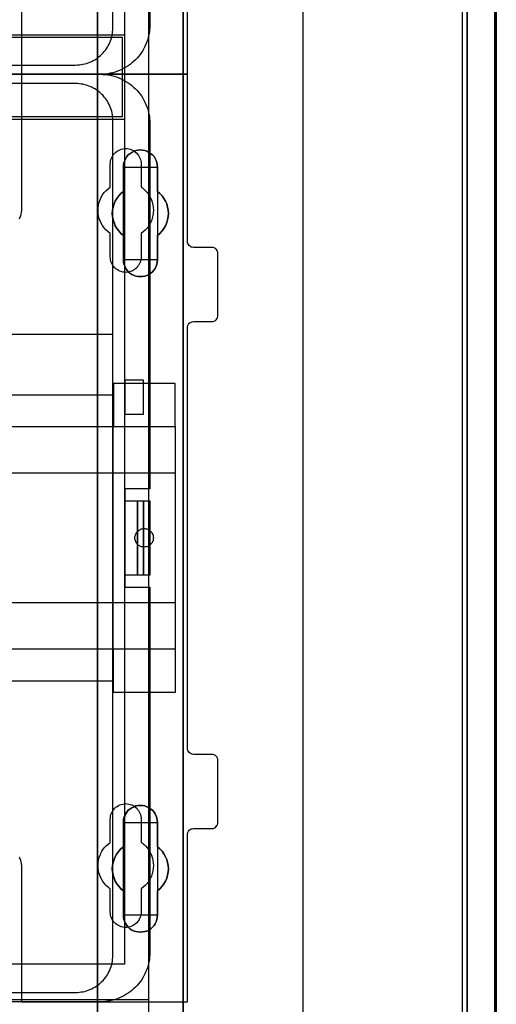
# Model space of a CAD drawing. Extents: x -543332 to -323966, y -9028 to 137422.
# Tile 156 of 250: x -442040 to -441269, y 25089 to 26681. Entities that reach past the tile are written whole.
import ezdxf

# ---------------------------------------------------------------- set-up
doc = ezdxf.new("R2010")
doc.units = 0
doc.header["$MEASUREMENT"] = 0
doc.layers.get('0').update_dxf_attribs({"color": 8})
for name, color, linetype in [('30', 7, 'Continuous'), ('5', 7, 'Continuous'), ('50', 7, 'Continuous')]:
    doc.layers.add(name, color=color, linetype=linetype)

# ---------------------------------------------------------------- blocks, each defined once
blk = doc.blocks.new('*U1106')
at = {"layer": '5', "color": 7}
for points in [[(896, -801.193125), (896, -20.806875)], [(891.310316, -20.805704), (891.310316, -801.191648)], [(891.310316, -801.191648), (891.310316, -20.805704)], [(831.556707, -401.905292), (831.556707, -78.807593), (831.556707, -73.721462), (832.1754, -73.721462), (844.755492, -73.721462), (845.374185, -73.721462), (845.374185, -78.807593), (845.374185, -148.780413), (845.374185, -173.234937), (845.374185, -298.744188), (845.374185, -323.250088), (845.374185, -401.905292)], [(845.375805, -401.907002), (845.375805, -323.251388), (845.375805, -298.745361), (845.375805, -173.235456), (845.375805, -148.780804), (845.375805, -78.807619), (845.375805, -73.721462), (844.757006, -73.721462), (832.174751, -73.721462), (831.555951, -73.721462), (831.555951, -78.807619), (831.555951, -401.907002)]]:
    blk.add_lwpolyline(points, dxfattribs=at)
at = {"layer": '5', "color": 59}
for points in [[(891.307665, -20.806406), (891.307665, -801.190946), (891.307665, -20.806406)], [(895.997349, -20.806406), (895.997349, -780.795001), (895.997349, -20.806406)]]:
    blk.add_lwpolyline(points, close=True, dxfattribs=at)
at = {"layer": '5', "color": 7}
for points in [[(831.555951, -401.907625), (831.555951, -78.808532), (831.555951, -401.907625)], [(845.373154, -173.235771), (845.373154, -298.746832), (845.373154, -173.235771)], [(839.857989, -267.870029), (839.497071, -268.024179), (839.187713, -268.178328), (838.826796, -268.229711), (838.465878, -268.229711), (838.104961, -268.229711), (837.744043, -268.178328), (837.434685, -268.024179), (837.073768, -267.870029), (836.76441, -267.664497), (836.506612, -267.458964), (836.300373, -267.150666), (836.094134, -266.89375), (835.939455, -266.534068), (835.784776, -266.225769), (835.733217, -265.866087), (835.733217, -265.506405), (835.733217, -261.549904), (835.32074, -261.241605), (834.959822, -260.83054), (834.650464, -260.419475), (834.392666, -260.00841), (834.237987, -259.494579), (834.083308, -259.03213), (833.980189, -258.518299), (833.928629, -258.004468), (833.980189, -257.490636), (834.083308, -256.976805), (834.237987, -256.462974), (834.392666, -256.000526), (834.650464, -255.589461), (834.959822, -255.178395), (835.32074, -254.76733), (835.733217, -254.459032), (835.733217, -250.50253), (835.733217, -250.142848), (835.784776, -249.783167), (835.939455, -249.423485), (836.094134, -249.115186), (836.300373, -248.806887), (836.506612, -248.549971), (836.76441, -248.344439), (837.073768, -248.138906), (837.434685, -247.933374), (837.744043, -247.830607), (838.104961, -247.779224), (838.465878, -247.727841), (838.826796, -247.779224), (839.187713, -247.830607), (839.497071, -247.933374), (839.857989, -248.138906), (840.167347, -248.344439), (840.425145, -248.549971), (840.682943, -248.806887), (840.837622, -249.115186), (840.992301, -249.423485), (841.14698, -249.783167), (841.19854, -250.142848), (841.250099, -250.50253), (841.250099, -254.459032), (841.611017, -254.76733), (841.971934, -255.178395), (842.281292, -255.589461), (842.539091, -256.000526), (842.745329, -256.462974), (842.848448, -256.976805), (842.951568, -257.490636), (843.003127, -258.004468), (842.951568, -258.518299), (842.848448, -259.03213), (842.745329, -259.494579), (842.539091, -260.00841), (842.281292, -260.419475), (841.971934, -260.83054), (841.611017, -261.241605), (841.250099, -261.549904), (841.250099, -265.506405), (841.19854, -265.866087), (841.14698, -266.225769), (840.992301, -266.534068), (840.837622, -266.89375), (840.682943, -267.150666), (840.425145, -267.458964), (840.167347, -267.664497), (839.857989, -267.870029)], [(837.073768, -267.870029), (837.434685, -268.024179), (837.744043, -268.178328), (838.104961, -268.229711), (838.465878, -268.229711), (838.826796, -268.229711), (839.187713, -268.178328), (839.497071, -268.024179), (839.857989, -267.870029), (840.167347, -267.664497), (840.425145, -267.458964), (840.682943, -267.150666), (840.837622, -266.89375), (840.992301, -266.534068), (841.14698, -266.225769), (841.19854, -265.866087), (841.250099, -265.506405), (841.250099, -261.549904), (841.611017, -261.241605), (841.971934, -260.83054), (842.281292, -260.419475), (842.539091, -260.00841), (842.745329, -259.494579), (842.848448, -259.03213), (842.951568, -258.518299), (843.003127, -258.004468), (842.951568, -257.490636), (842.848448, -256.976805), (842.745329, -256.462974), (842.539091, -256.000526), (842.281292, -255.589461), (841.971934, -255.178395), (841.611017, -254.76733), (841.250099, -254.459032), (841.250099, -250.50253), (841.19854, -250.142848), (841.14698, -249.783167), (840.992301, -249.423485), (840.837622, -249.115186), (840.682943, -248.806887), (840.425145, -248.549971), (840.167347, -248.344439), (839.857989, -248.138906), (839.497071, -247.933374), (839.187713, -247.830607), (838.826796, -247.779224), (838.465878, -247.727841), (838.104961, -247.779224), (837.744043, -247.830607), (837.434685, -247.933374), (837.073768, -248.138906), (836.76441, -248.344439), (836.506612, -248.549971), (836.300373, -248.806887), (836.094134, -249.115186), (835.939455, -249.423485), (835.784776, -249.783167), (835.733217, -250.142848), (835.733217, -250.50253), (835.733217, -254.459032), (835.32074, -254.76733), (834.959822, -255.178395), (834.650464, -255.589461), (834.392666, -256.000526), (834.237987, -256.462974), (834.083308, -256.976805), (833.980189, -257.490636), (833.928629, -258.004468), (833.980189, -258.518299), (834.083308, -259.03213), (834.237987, -259.494579), (834.392666, -260.00841), (834.650464, -260.419475), (834.959822, -260.83054), (835.32074, -261.241605), (835.733217, -261.549904), (835.733217, -265.506405), (835.733217, -265.866087), (835.784776, -266.225769), (835.939455, -266.534068), (836.094134, -266.89375), (836.300373, -267.150666), (836.506612, -267.458964), (836.76441, -267.664497), (837.073768, -267.870029)], [(837.073768, -267.870029), (837.434685, -268.024179), (837.744043, -268.178328), (838.104961, -268.229711), (838.465878, -268.229711), (838.826796, -268.229711), (839.187713, -268.178328), (839.497071, -268.024179), (839.857989, -267.870029), (840.167347, -267.664497), (840.425145, -267.458964), (840.682943, -267.150666), (840.837622, -266.89375), (840.992301, -266.534068), (841.14698, -266.225769), (841.19854, -265.866087), (841.250099, -265.506405), (841.250099, -261.549904), (841.611017, -261.241605), (841.971934, -260.83054), (842.281292, -260.419475), (842.539091, -260.00841), (842.745329, -259.494579), (842.848448, -259.03213), (842.951568, -258.518299), (843.003127, -258.004468), (842.951568, -257.490636), (842.848448, -256.976805), (842.745329, -256.462974), (842.539091, -256.000526), (842.281292, -255.589461), (841.971934, -255.178395), (841.611017, -254.76733), (841.250099, -254.459032), (841.250099, -250.50253), (841.19854, -250.142848), (841.14698, -249.783167), (840.992301, -249.423485), (840.837622, -249.115186), (840.682943, -248.806887), (840.425145, -248.549971), (840.167347, -248.344439), (839.857989, -248.138906), (839.497071, -247.933374), (839.187713, -247.830607), (838.826796, -247.779224), (838.465878, -247.727841), (838.104961, -247.779224), (837.744043, -247.830607), (837.434685, -247.933374), (837.073768, -248.138906), (836.76441, -248.344439), (836.506612, -248.549971), (836.300373, -248.806887), (836.094134, -249.115186), (835.939455, -249.423485), (835.784776, -249.783167), (835.733217, -250.142848), (835.733217, -250.50253), (835.733217, -254.459032), (835.32074, -254.76733), (834.959822, -255.178395), (834.650464, -255.589461), (834.392666, -256.000526), (834.237987, -256.462974), (834.083308, -256.976805), (833.980189, -257.490636), (833.928629, -258.004468), (833.980189, -258.518299), (834.083308, -259.03213), (834.237987, -259.494579), (834.392666, -260.00841), (834.650464, -260.419475), (834.959822, -260.83054), (835.32074, -261.241605), (835.733217, -261.549904), (835.733217, -265.506405), (835.733217, -265.866087), (835.784776, -266.225769), (835.939455, -266.534068), (836.094134, -266.89375), (836.300373, -267.150666), (836.506612, -267.458964), (836.76441, -267.664497), (837.073768, -267.870029)], [(841.250792, -250.505736), (841.199233, -250.145639), (841.147674, -249.785541), (840.992997, -249.425444), (840.838321, -249.116789), (840.683644, -248.808134), (840.425849, -248.550921), (840.168054, -248.345151), (839.858701, -248.139381), (839.497788, -247.933611), (839.188434, -247.830726), (838.827522, -247.779284), (838.466609, -247.727841), (838.105697, -247.779284), (837.744784, -247.830726), (837.43543, -247.933611), (837.074518, -248.139381), (836.765164, -248.345151), (836.507369, -248.550921), (836.301133, -248.808134), (836.094898, -249.116789), (835.940221, -249.425444), (835.785544, -249.785541), (835.733985, -250.145639), (835.733985, -250.505736), (841.250792, -250.505736)], [(835.733985, -254.462051), (835.733985, -250.503088), (835.733985, -254.462051)], [(841.248141, -250.503088), (841.248141, -254.462051), (841.248141, -250.503088)], [(835.733985, -254.459403), (835.321332, -254.767738), (834.960261, -255.178852), (834.650771, -255.589966), (834.392864, -256.001079), (834.238119, -256.463582), (834.083374, -256.977474), (833.980211, -257.491366), (833.928629, -258.005258), (833.980211, -258.51915), (834.083374, -259.033041), (834.238119, -259.495544), (834.392864, -260.009436), (834.650771, -260.42055), (834.960261, -260.831663), (835.321332, -261.242777), (835.733985, -261.551112), (835.733985, -254.459403)], [(841.248141, -261.551112), (841.609462, -261.242777), (841.970783, -260.831663), (842.280486, -260.42055), (842.538572, -260.009436), (842.745041, -259.495544), (842.848276, -259.033041), (842.95151, -258.51915), (843.003127, -258.005258), (842.95151, -257.491366), (842.848276, -256.977474), (842.745041, -256.463582), (842.538572, -256.001079), (842.280486, -255.589966), (841.970783, -255.178852), (841.609462, -254.767738), (841.248141, -254.459403), (841.248141, -261.551112)], [(835.733985, -265.507427), (835.733985, -261.548464), (835.733985, -265.507427)], [(841.248141, -261.548464), (841.248141, -265.507427), (841.248141, -261.548464)], [(835.733985, -265.504779), (835.733985, -265.864676), (835.785544, -266.224573), (835.940221, -266.533055), (836.094898, -266.892952), (836.301133, -267.150021), (836.507369, -267.458504), (836.765164, -267.664159), (837.074518, -267.869815), (837.43543, -268.024056), (837.744784, -268.178298), (838.105697, -268.229711), (838.466609, -268.229711), (838.827522, -268.229711), (839.188434, -268.178298), (839.497788, -268.024056), (839.858701, -267.869815), (840.168054, -267.664159), (840.425849, -267.458504), (840.683644, -267.150021), (840.838321, -266.892952), (840.992997, -266.533055), (841.147674, -266.224573), (841.199233, -265.864676), (841.250792, -265.504779), (835.733985, -265.504779)], [(845.373154, -298.744184), (845.373154, -323.252684), (845.373154, -298.744184)], [(845.373154, -323.250036), (845.373154, -401.907625), (845.373154, -323.250036)], [(841.250099, -371.492049), (841.19854, -371.851684), (841.14698, -372.211319), (840.992301, -372.570955), (840.837622, -372.879214), (840.682943, -373.187473), (840.425145, -373.444355), (840.167347, -373.701238), (839.857989, -373.906744), (839.497071, -374.060873), (839.187713, -374.163626), (838.826796, -374.215003), (838.465878, -374.266379), (838.104961, -374.215003), (837.744043, -374.163626), (837.434685, -374.060873), (837.073768, -373.906744), (836.76441, -373.701238), (836.506612, -373.444355), (836.300373, -373.187473), (836.094134, -372.879214), (835.939455, -372.570955), (835.784776, -372.211319), (835.733217, -371.851684), (835.733217, -371.492049), (835.733217, -367.536058), (835.32074, -367.227799), (834.959822, -366.816787), (834.650464, -366.405775), (834.392666, -365.994763), (834.237987, -365.532375), (834.083308, -365.01861), (833.980189, -364.504845), (833.928629, -363.99108), (833.980189, -363.477315), (834.083308, -362.96355), (834.237987, -362.501162), (834.392666, -362.038773), (834.650464, -361.576385), (834.959822, -361.165373), (835.32074, -360.754361), (835.733217, -360.446102), (835.733217, -356.490112), (835.733217, -356.130476), (835.784776, -355.770841), (835.939455, -355.462582), (836.094134, -355.102946), (836.300373, -354.846064), (836.506612, -354.537805), (836.76441, -354.332299), (837.073768, -354.126793), (837.434685, -353.972663), (837.744043, -353.818534), (838.104961, -353.767157), (838.465878, -353.767157), (838.826796, -353.767157), (839.187713, -353.818534), (839.497071, -353.972663), (839.857989, -354.126793), (840.167347, -354.332299), (840.425145, -354.537805), (840.682943, -354.846064), (840.837622, -355.102946), (840.992301, -355.462582), (841.14698, -355.770841), (841.19854, -356.130476), (841.250099, -356.490112), (841.250099, -360.446102), (841.611017, -360.754361), (841.971934, -361.165373), (842.281292, -361.576385), (842.539091, -362.038773), (842.745329, -362.501162), (842.848448, -362.96355), (842.951568, -363.477315), (843.003127, -363.99108), (842.951568, -364.504845), (842.848448, -365.01861), (842.745329, -365.532375), (842.539091, -365.994763), (842.281292, -366.405775), (841.971934, -366.816787), (841.611017, -367.227799), (841.250099, -367.536058), (841.250099, -371.492049)], [(837.073768, -373.906744), (837.434685, -374.060873), (837.744043, -374.163626), (838.104961, -374.215003), (838.465878, -374.266379), (838.826796, -374.215003), (839.187713, -374.163626), (839.497071, -374.060873), (839.857989, -373.906744), (840.167347, -373.701238), (840.425145, -373.444355), (840.682943, -373.187473), (840.837622, -372.879214), (840.992301, -372.570955), (841.14698, -372.211319), (841.19854, -371.851684), (841.250099, -371.492049), (841.250099, -367.536058), (841.611017, -367.227799), (841.971934, -366.816787), (842.281292, -366.405775), (842.539091, -365.994763), (842.745329, -365.532375), (842.848448, -365.01861), (842.951568, -364.504845), (843.003127, -363.99108), (842.951568, -363.477315), (842.848448, -362.96355), (842.745329, -362.501162), (842.539091, -362.038773), (842.281292, -361.576385), (841.971934, -361.165373), (841.611017, -360.754361), (841.250099, -360.446102), (841.250099, -356.490112), (841.19854, -356.130476), (841.14698, -355.770841), (840.992301, -355.462582), (840.837622, -355.102946), (840.682943, -354.846064), (840.425145, -354.537805), (840.167347, -354.332299), (839.857989, -354.126793), (839.497071, -353.972663), (839.187713, -353.818534), (838.826796, -353.767157), (838.465878, -353.767157), (838.104961, -353.767157), (837.744043, -353.818534), (837.434685, -353.972663), (837.073768, -354.126793), (836.76441, -354.332299), (836.506612, -354.537805), (836.300373, -354.846064), (836.094134, -355.102946), (835.939455, -355.462582), (835.784776, -355.770841), (835.733217, -356.130476), (835.733217, -356.490112), (835.733217, -360.446102), (835.32074, -360.754361), (834.959822, -361.165373), (834.650464, -361.576385), (834.392666, -362.038773), (834.237987, -362.501162), (834.083308, -362.96355), (833.980189, -363.477315), (833.928629, -363.99108), (833.980189, -364.504845), (834.083308, -365.01861), (834.237987, -365.532375), (834.392666, -365.994763), (834.650464, -366.405775), (834.959822, -366.816787), (835.32074, -367.227799), (835.733217, -367.536058), (835.733217, -371.492049), (835.733217, -371.851684), (835.784776, -372.211319), (835.939455, -372.570955), (836.094134, -372.879214), (836.300373, -373.187473), (836.506612, -373.444355), (836.76441, -373.701238), (837.073768, -373.906744)], [(837.073768, -373.906744), (837.434685, -374.060873), (837.744043, -374.163626), (838.104961, -374.215003), (838.465878, -374.266379), (838.826796, -374.215003), (839.187713, -374.163626), (839.497071, -374.060873), (839.857989, -373.906744), (840.167347, -373.701238), (840.425145, -373.444355), (840.682943, -373.187473), (840.837622, -372.879214), (840.992301, -372.570955), (841.14698, -372.211319), (841.19854, -371.851684), (841.250099, -371.492049), (841.250099, -367.536058), (841.611017, -367.227799), (841.971934, -366.816787), (842.281292, -366.405775), (842.539091, -365.994763), (842.745329, -365.532375), (842.848448, -365.01861), (842.951568, -364.504845), (843.003127, -363.99108), (842.951568, -363.477315), (842.848448, -362.96355), (842.745329, -362.501162), (842.539091, -362.038773), (842.281292, -361.576385), (841.971934, -361.165373), (841.611017, -360.754361), (841.250099, -360.446102), (841.250099, -356.490112), (841.19854, -356.130476), (841.14698, -355.770841), (840.992301, -355.462582), (840.837622, -355.102946), (840.682943, -354.846064), (840.425145, -354.537805), (840.167347, -354.332299), (839.857989, -354.126793), (839.497071, -353.972663), (839.187713, -353.818534), (838.826796, -353.767157), (838.465878, -353.767157), (838.104961, -353.767157), (837.744043, -353.818534), (837.434685, -353.972663), (837.073768, -354.126793), (836.76441, -354.332299), (836.506612, -354.537805), (836.300373, -354.846064), (836.094134, -355.102946), (835.939455, -355.462582), (835.784776, -355.770841), (835.733217, -356.130476), (835.733217, -356.490112), (835.733217, -360.446102), (835.32074, -360.754361), (834.959822, -361.165373), (834.650464, -361.576385), (834.392666, -362.038773), (834.237987, -362.501162), (834.083308, -362.96355), (833.980189, -363.477315), (833.928629, -363.99108), (833.980189, -364.504845), (834.083308, -365.01861), (834.237987, -365.532375), (834.392666, -365.994763), (834.650464, -366.405775), (834.959822, -366.816787), (835.32074, -367.227799), (835.733217, -367.536058), (835.733217, -371.492049), (835.733217, -371.851684), (835.784776, -372.211319), (835.939455, -372.570955), (836.094134, -372.879214), (836.300373, -373.187473), (836.506612, -373.444355), (836.76441, -373.701238), (837.073768, -373.906744)], [(841.250792, -356.492089), (841.199233, -356.132193), (841.147674, -355.772296), (840.992997, -355.463813), (840.838321, -355.103916), (840.683644, -354.846847), (840.425849, -354.538365), (840.168054, -354.332709), (839.858701, -354.127054), (839.497788, -353.972813), (839.188434, -353.818571), (838.827522, -353.767157), (838.466609, -353.767157), (838.105697, -353.767157), (837.744784, -353.818571), (837.43543, -353.972813), (837.074518, -354.127054), (836.765164, -354.332709), (836.507369, -354.538365), (836.301133, -354.846847), (836.094898, -355.103916), (835.940221, -355.463813), (835.785544, -355.772296), (835.733985, -356.132193), (835.733985, -356.492089), (841.250792, -356.492089)], [(835.733985, -360.448405), (835.733985, -356.489441), (835.733985, -360.448405)], [(841.248141, -356.489441), (841.248141, -360.448405), (841.248141, -356.489441)], [(835.733985, -360.445757), (835.321332, -360.754092), (834.960261, -361.165205), (834.650771, -361.576319), (834.392864, -362.038822), (834.238119, -362.501324), (834.083374, -362.963827), (833.980211, -363.477719), (833.928629, -363.991611), (833.980211, -364.505503), (834.083374, -365.019395), (834.238119, -365.533287), (834.392864, -365.99579), (834.650771, -366.406903), (834.960261, -366.818017), (835.321332, -367.22913), (835.733985, -367.537465), (835.733985, -360.445757)], [(841.248141, -367.537465), (841.609462, -367.22913), (841.970783, -366.818017), (842.280486, -366.406903), (842.538572, -365.99579), (842.745041, -365.533287), (842.848276, -365.019395), (842.95151, -364.505503), (843.003127, -363.991611), (842.95151, -363.477719), (842.848276, -362.963827), (842.745041, -362.501324), (842.538572, -362.038822), (842.280486, -361.576319), (841.970783, -361.165205), (841.609462, -360.754092), (841.248141, -360.445757), (841.248141, -367.537465)], [(835.733985, -371.493781), (835.733985, -367.534817), (835.733985, -371.493781)], [(841.248141, -367.534817), (841.248141, -371.493781), (841.248141, -367.534817)], [(835.733985, -371.491133), (835.733985, -371.850887), (835.785544, -372.210641), (835.940221, -372.570395), (836.094898, -372.878756), (836.301133, -373.187117), (836.507369, -373.444084), (836.765164, -373.701051), (837.074518, -373.906625), (837.43543, -374.060805), (837.744784, -374.163592), (838.105697, -374.214986), (838.466609, -374.266379), (838.827522, -374.214986), (839.188434, -374.163592), (839.497788, -374.060805), (839.858701, -373.906625), (840.168054, -373.701051), (840.425849, -373.444084), (840.683644, -373.187117), (840.838321, -372.878756), (840.992997, -372.570395), (841.147674, -372.210641), (841.199233, -371.850887), (841.250792, -371.491133), (835.733985, -371.491133)]]:
    blk.add_lwpolyline(points, close=True, dxfattribs=at)
at = {"layer": '50', "color": 7}
for points in [[(895.766709, -801.133213), (895.766709, -20.558787)], [(890.538865, -801.136518), (890.538865, -20.552831)], [(864.765487, -397.907699), (864.765487, -84.554755)], [(503.983265, -85.921426), (839.76091, -85.921426), (839.76091, -735.000783), (503.983265, -735.000783), (503.983265, -85.921426)], [(507.824617, -92.486155), (835.919558, -92.486155), (835.919558, -379.414356), (507.824617, -379.414356), (507.824617, -92.486155)], [(507.824617, -229.100851), (835.919558, -229.100851), (835.919558, -242.79966), (507.824617, -242.79966), (507.824617, -229.100851)], [(839.76091, -435.77199), (503.983265, -435.77199), (503.983265, -385.150219), (839.76091, -385.150219), (839.76091, -435.77199)]]:
    blk.add_lwpolyline(points, dxfattribs=at)
blk.add_lwpolyline([(508.238179, -229.513961), (835.505996, -229.513961), (835.505996, -242.386551), (508.238179, -242.386551), (508.238179, -229.513961)], close=True, dxfattribs=at)
blk = doc.blocks.new('*U1107')
at = {"layer": '50', "color": 7}
for points in [[(840.002154, -168.476979), (840.002154, -227.493776), (839.981154, -227.914123), (839.960154, -228.313453), (839.918153, -228.712784), (839.834152, -229.112114), (839.750152, -229.511444), (839.645151, -229.889757), (839.51915, -230.26807), (839.372148, -230.625365), (839.204147, -230.98266), (839.036145, -231.318938), (838.847144, -231.655216), (838.637142, -231.991494), (838.40614, -232.306755), (838.175138, -232.600998), (837.923136, -232.895242), (837.650133, -233.168468), (837.377131, -233.420676), (837.083128, -233.672885), (836.789125, -233.925093), (836.474123, -234.135267), (836.13812, -234.345441), (835.802117, -234.534597), (835.466114, -234.723754), (835.109111, -234.870875), (834.752107, -235.017997), (834.374104, -235.144101), (833.996101, -235.249188), (833.597097, -235.333258), (833.219094, -235.417327), (832.82009, -235.459362), (832.421087, -235.501397), (832.001083, -235.501397), (512.000243, -235.501397)], [(515.970229, -234.010496), (827.968097, -234.010496), (828.283097, -233.989478), (828.598098, -233.96846), (828.892099, -233.926425), (829.1861, -233.884389), (829.480101, -233.821336), (829.774102, -233.737265), (830.047102, -233.632176), (830.320103, -233.527087), (830.593104, -233.421999), (830.845105, -233.274874), (831.097105, -233.148768), (831.349106, -232.980626), (831.580107, -232.812484), (831.811107, -232.644342), (832.021108, -232.455182), (832.231108, -232.245004), (832.441109, -232.055844), (832.630109, -231.824649), (832.81911, -231.593454), (832.98711, -231.362258), (833.134111, -231.131063), (833.281111, -230.87885), (833.407112, -230.605619), (833.533112, -230.353406), (833.638112, -230.080175), (833.743113, -229.806944), (833.827113, -229.512696), (833.890113, -229.218447), (833.932113, -228.924198), (833.974113, -228.62995), (833.995113, -228.314683), (834.016113, -227.999417), (834.016113, -93.002352)]]:
    blk.add_lwpolyline(points, dxfattribs=at)
blk = doc.blocks.new('*U1108')
at = {"layer": '30', "color": 7}
blk.add_lwpolyline([(819.226609, -213.484137), (819.226609, -235.501397), (846.056088, -235.501397), (846.056088, -208.508866)], dxfattribs=at)
blk.add_lwpolyline([(819.226609, -213.484137), (819.226609, -235.501397), (846.056088, -235.501397), (846.056088, -208.508866)], dxfattribs=at)
blk = doc.blocks.new('*U1118')
at = {"layer": '50', "color": 7}
for points in [[(512.000243, -235.498748), (832.001083, -235.498748), (832.421087, -235.519766), (832.82009, -235.540783), (833.219094, -235.582818), (833.597097, -235.666887), (833.996101, -235.750957), (834.374104, -235.856044), (834.752107, -235.982148), (835.109111, -236.12927), (835.466114, -236.276391), (835.802117, -236.465548), (836.13812, -236.654704), (836.474123, -236.864878), (836.789125, -237.075052), (837.083128, -237.32726), (837.377131, -237.579469), (837.650133, -237.831677), (837.923136, -238.104903), (838.175138, -238.399147), (838.40614, -238.714407), (838.637142, -239.00865), (838.847144, -239.344929), (839.036145, -239.681207), (839.204147, -240.017485), (839.372148, -240.37478), (839.51915, -240.753093), (839.645151, -241.110388), (839.750152, -241.488701), (839.834152, -241.888031), (839.918153, -242.287361), (839.960154, -242.686692), (839.981154, -243.086022), (840.002154, -243.506369), (840.002154, -302.523166), (835.970118, -302.523166), (835.970118, -318.475355), (840.002154, -318.475355), (840.002154, -377.492152), (839.981154, -377.9125), (839.960154, -378.31183), (839.918153, -378.71116), (839.834152, -379.11049), (839.750152, -379.50982), (839.645151, -379.888133), (839.51915, -380.266446), (839.372148, -380.623741), (839.204147, -380.981037), (839.036145, -381.317315), (838.847144, -381.653593), (838.637142, -381.989871), (838.40614, -382.305131), (838.175138, -382.599375), (837.923136, -382.893618), (837.650133, -383.166844), (837.377131, -383.419052), (837.083128, -383.671261), (836.789125, -383.92347), (836.474123, -384.133643), (836.13812, -384.343817), (835.802117, -384.532974), (835.466114, -384.72213), (835.109111, -384.869252), (834.752107, -385.016373), (834.374104, -385.142477), (833.996101, -385.247564), (833.597097, -385.331634), (833.219094, -385.415703), (832.82009, -385.457738), (832.421087, -385.499773), (832.001083, -385.499773), (512.000243, -385.499773)], [(515.970229, -384.008872), (827.968097, -384.008872), (828.283097, -383.987855), (828.598098, -383.966837), (828.892099, -383.924803), (829.1861, -383.882768), (829.480101, -383.819716), (829.774102, -383.735646), (830.047102, -383.630559), (830.320103, -383.525472), (830.593104, -383.420386), (830.845105, -383.273264), (831.097105, -383.14716), (831.349106, -382.979021), (831.580107, -382.810882), (831.811107, -382.642743), (832.021108, -382.453586), (832.231108, -382.243412), (832.441109, -382.054256), (832.630109, -381.823065), (832.81911, -381.591873), (832.98711, -381.360682), (833.134111, -381.129491), (833.281111, -380.877283), (833.407112, -380.604057), (833.533112, -380.351848), (833.638112, -380.078622), (833.743113, -379.805396), (833.827113, -379.511153), (833.890113, -379.21691), (833.932113, -378.922666), (833.974113, -378.628423), (833.995113, -378.313162), (834.016113, -377.997901), (834.016113, -243.003268), (833.995113, -242.688007), (833.974113, -242.372747), (833.932113, -242.078503), (833.890113, -241.78426), (833.827113, -241.490017), (833.743113, -241.195773), (833.638112, -240.922547), (833.533112, -240.649321), (833.407112, -240.397113), (833.281111, -240.123887), (833.134111, -239.871678), (832.98711, -239.640487), (832.81911, -239.409296), (832.630109, -239.178105), (832.441109, -238.946914), (832.231108, -238.757757), (832.021108, -238.547583), (831.811107, -238.358427), (831.580107, -238.190288), (831.349106, -238.022149), (831.097105, -237.85401), (830.845105, -237.727906), (830.593104, -237.580784), (830.320103, -237.475697), (830.047102, -237.37061), (829.774102, -237.265523), (829.480101, -237.181454), (829.1861, -237.118401), (828.892099, -237.076367), (828.598098, -237.034332), (828.283097, -237.013315), (827.968097, -236.992297), (515.970229, -236.992297)], [(509.985212, -277.514077), (834.016113, -277.514077), (834.016113, -277.514077), (834.016113, -243.003308), (833.995113, -242.688045), (833.974113, -242.372782), (833.932113, -242.078537), (833.890113, -241.784292), (833.827113, -241.490047), (833.743113, -241.195801), (833.638112, -240.922574), (833.533112, -240.649346), (833.407112, -240.397136), (833.281111, -240.123908), (833.134111, -239.871698), (832.98711, -239.640505), (832.81911, -239.409312), (832.630109, -239.178119), (832.441109, -238.946927), (832.231108, -238.757769), (832.021108, -238.547594), (831.811107, -238.358436), (831.580107, -238.190296), (831.349106, -238.022156), (831.097105, -237.854016), (830.845105, -237.72791), (830.593104, -237.580788), (830.320103, -237.4757), (830.047102, -237.370613), (829.774102, -237.265525), (829.480101, -237.181455), (829.1861, -237.118402), (828.892099, -237.076367), (828.598098, -237.034332), (828.283097, -237.013315), (827.968097, -236.992297), (515.970229, -236.992297)], [(834.016113, -277.514077), (834.016113, -243.003308), (833.995113, -242.688045), (833.974113, -242.372782), (833.932113, -242.078537), (833.890113, -241.784292), (833.827113, -241.490047), (833.743113, -241.195801), (833.638112, -240.922574), (833.533112, -240.649346), (833.407112, -240.397136), (833.281111, -240.123908), (833.134111, -239.871698), (832.98711, -239.640505), (832.81911, -239.409312), (832.630109, -239.178119), (832.441109, -238.946927), (832.231108, -238.757769), (832.021108, -238.547594), (831.811107, -238.358436), (831.580107, -238.190296), (831.349106, -238.022156), (831.097105, -237.854016), (830.845105, -237.72791), (830.593104, -237.580788), (830.320103, -237.4757), (830.047102, -237.370613), (829.774102, -237.265525), (829.480101, -237.181455), (829.1861, -237.118402), (828.892099, -237.076367), (828.598098, -237.034332), (828.283097, -237.013315), (827.968097, -236.992297), (515.970229, -236.992297)], [(509.985212, -277.514077), (834.016113, -277.514077)], [(838.970901, -284.995061), (835.967276, -284.995061), (835.967276, -290.481999), (838.970901, -290.481999), (838.970901, -284.995061)], [(509.985212, -287.349254), (834.016113, -287.349254), (834.016113, -333.651915), (509.985212, -333.651915), (509.985212, -287.349254)], [(835.967276, -304.477399), (837.984715, -304.477399), (837.984715, -316.52377), (835.967276, -316.52377), (835.967276, -304.477399)], [(837.982064, -304.477399), (838.970901, -304.477399), (838.970901, -316.52377), (837.982064, -316.52377), (837.982064, -304.477399)], [(838.970901, -304.477399), (840.002154, -304.477399), (840.002154, -316.52377), (838.970901, -316.52377), (838.970901, -304.477399)]]:
    blk.add_lwpolyline(points, dxfattribs=at)
blk = doc.blocks.new('*U1119')
at = {"layer": '30', "color": 7}
for points in [[(818.868584, -362.064223), (819.002844, -362.334374), (819.09235, -362.604524), (819.15948, -362.897187), (819.204233, -363.18985), (819.226609, -363.482513), (819.226609, -385.499773), (846.056088, -385.499773), (846.056088, -358.507243), (846.078465, -358.282117), (846.145594, -358.102017), (846.2351, -357.921917), (846.36936, -357.764329), (846.503619, -357.651766), (846.682631, -357.561716), (846.861644, -357.516691), (847.063033, -357.494179), (850.06149, -357.494179), (850.240502, -357.471666), (850.419515, -357.404128), (850.598527, -357.314078), (850.732786, -357.179003), (850.844669, -357.021415), (850.934175, -356.863828), (850.978928, -356.661215), (851.001305, -356.458602), (851.001305, -346.440524), (850.978928, -346.260423), (850.934175, -346.080323), (850.844669, -345.900223), (850.732786, -345.765148), (850.598527, -345.652585), (850.419515, -345.562535), (850.240502, -345.51751), (850.06149, -345.494997), (847.063033, -345.494997), (846.861644, -345.472485), (846.682631, -345.404947), (846.503619, -345.314897), (846.36936, -345.179822), (846.2351, -345.044746), (846.145594, -344.864646), (846.078465, -344.684546), (846.056088, -344.481933), (846.056088, -276.516588), (846.078465, -276.313975), (846.145594, -276.111363), (846.2351, -275.931262), (846.36936, -275.773675), (846.503619, -275.661112), (846.682631, -275.571062), (846.861644, -275.526037), (847.063033, -275.503524), (850.06149, -275.503524), (850.06149, -275.503524), (850.240502, -275.481012), (850.419515, -275.413474), (850.598527, -275.323424), (850.732786, -275.188349), (850.844669, -275.053273), (850.934175, -274.873173), (850.978928, -274.693073), (851.001305, -274.49046), (851.001305, -264.539919), (850.978928, -264.314794), (850.934175, -264.112181), (850.844669, -263.932081), (850.732786, -263.797006), (850.598527, -263.66193), (850.419515, -263.57188), (850.240502, -263.526855), (850.06149, -263.504343), (847.063033, -263.504343), (846.861644, -263.48183), (846.682631, -263.436805), (846.503619, -263.324242), (846.36936, -263.21168), (846.2351, -263.054092), (846.145594, -262.873992), (846.078465, -262.693891), (846.056088, -262.491279), (846.056088, -235.498748), (819.226609, -235.498748), (819.226609, -257.516008), (819.204233, -257.808671), (819.15948, -258.101334), (819.09235, -258.393997), (819.002844, -258.664148), (818.868584, -258.934298)], [(850.06149, -275.503524), (850.240502, -275.481012), (850.419515, -275.413474), (850.598527, -275.323424), (850.732786, -275.188349), (850.844669, -275.053273), (850.934175, -274.873173), (850.978928, -274.693073), (851.001305, -274.49046), (851.001305, -264.539919), (850.978928, -264.314794), (850.934175, -264.112181), (850.844669, -263.932081), (850.732786, -263.797006), (850.598527, -263.66193), (850.419515, -263.57188), (850.240502, -263.526855), (850.06149, -263.504343), (847.063033, -263.504343), (846.861644, -263.48183), (846.682631, -263.436805), (846.503619, -263.324242), (846.36936, -263.21168), (846.2351, -263.054092), (846.145594, -262.873992), (846.078465, -262.693891), (846.056088, -262.491279), (846.056088, -235.498748), (819.226609, -235.498748), (819.226609, -257.516008), (819.204233, -257.808671), (819.15948, -258.101334), (819.09235, -258.393997), (819.002844, -258.664148), (818.868584, -258.934298)], [(818.868584, -362.064223), (819.002844, -362.334374), (819.09235, -362.604524), (819.15948, -362.897187), (819.204233, -363.18985), (819.226609, -363.482513), (819.226609, -385.499773), (846.056088, -385.499773), (846.056088, -358.507243), (846.078465, -358.282117), (846.145594, -358.102017), (846.2351, -357.921917), (846.36936, -357.764329), (846.503619, -357.651766), (846.682631, -357.561716), (846.861644, -357.516691), (847.063033, -357.494179), (850.06149, -357.494179), (850.240502, -357.471666), (850.419515, -357.404128), (850.598527, -357.314078), (850.732786, -357.179003), (850.844669, -357.021415), (850.934175, -356.863828), (850.978928, -356.661215), (851.001305, -356.458602), (851.001305, -346.440524), (850.978928, -346.260423), (850.934175, -346.080323), (850.844669, -345.900223), (850.732786, -345.765148), (850.598527, -345.652585), (850.419515, -345.562535), (850.240502, -345.51751), (850.06149, -345.494997), (847.063033, -345.494997), (846.861644, -345.472485), (846.682631, -345.404947), (846.503619, -345.314897), (846.36936, -345.179822), (846.2351, -345.044746), (846.145594, -344.864646), (846.078465, -344.684546), (846.056088, -344.481933), (846.056088, -276.516588), (846.078465, -276.313975), (846.145594, -276.111363), (846.2351, -275.931262), (846.36936, -275.773675), (846.503619, -275.661112), (846.682631, -275.571062), (846.861644, -275.526037), (847.063033, -275.503524), (850.06149, -275.503524)], [(833.591788, -265.014208), (833.591788, -261.254184), (833.233686, -260.984003), (832.897966, -260.668792), (832.607008, -260.331065), (832.360813, -259.970823), (832.136999, -259.588066), (831.957948, -259.20531), (831.801278, -258.800038), (831.711753, -258.372251), (831.644609, -257.966979), (831.622227, -257.516676), (831.644609, -257.088889), (831.711753, -256.661102), (831.801278, -256.233315), (831.957948, -255.805528), (832.136999, -255.400256), (832.360813, -254.994984), (832.629389, -254.634743), (832.920347, -254.319531), (833.256068, -254.026835), (833.591788, -253.756653), (833.591788, -250.019145), (833.61417, -249.771479), (833.636551, -249.523813), (833.703695, -249.276147), (833.793221, -249.050996), (833.905128, -248.825845), (834.017035, -248.623209), (834.173704, -248.420573), (834.330374, -248.240452), (834.509425, -248.082846), (834.710857, -247.92524), (834.91229, -247.812665), (835.136103, -247.700089), (835.359917, -247.610029), (835.606112, -247.542484), (835.852307, -247.497453), (836.098503, -247.497453), (836.344698, -247.497453), (836.590893, -247.542484), (836.837088, -247.610029), (837.060902, -247.700089), (837.284716, -247.812665), (837.486148, -247.92524), (837.68758, -248.082846), (837.866631, -248.240452), (838.023301, -248.420573), (838.157589, -248.623209), (838.291877, -248.825845), (838.403784, -249.050996), (838.49331, -249.276147), (838.560454, -249.523813), (838.582835, -249.771479), (838.605217, -250.019145), (838.605217, -253.756653), (838.784268, -253.891744), (838.963319, -254.026835), (839.14237, -254.18444), (839.299039, -254.342046), (839.589997, -254.657258), (839.836192, -255.017499), (840.060006, -255.400256), (840.239057, -255.783013), (840.373345, -256.188285), (840.485252, -256.616072), (840.552396, -257.043859), (840.574778, -257.471646), (840.552396, -257.921948), (840.485252, -258.349735), (840.395727, -258.777523), (840.239057, -259.20531), (840.060006, -259.633097), (839.813811, -260.038369), (839.567616, -260.376095), (839.254277, -260.691307), (838.940937, -260.984003), (838.605217, -261.254184), (838.605217, -265.014208), (838.582835, -265.261874), (838.560454, -265.50954), (838.49331, -265.757206), (838.403784, -265.982357), (838.291877, -266.207508), (838.157589, -266.410144), (838.023301, -266.61278), (837.866631, -266.792901), (837.68758, -266.950507), (837.486148, -267.085597), (837.284716, -267.220688), (837.060902, -267.333264), (836.837088, -267.423324), (836.590893, -267.490869), (836.344698, -267.513385), (836.098503, -267.5359), (835.852307, -267.513385), (835.606112, -267.490869), (835.359917, -267.423324), (835.136103, -267.333264), (834.91229, -267.220688), (834.710857, -267.085597), (834.509425, -266.950507), (834.330374, -266.792901), (834.173704, -266.61278), (834.017035, -266.410144), (833.905128, -266.207508), (833.793221, -265.982357), (833.703695, -265.757206), (833.636551, -265.50954), (833.61417, -265.261874), (833.591788, -265.014208)], [(844.087401, -285.52204), (834.127457, -285.52204), (834.127457, -292.481342), (844.087401, -292.481342), (844.087401, -285.52204)], [(499.9802, -292.478694), (844.087401, -292.478694), (844.087401, -328.453624), (499.9802, -328.453624), (499.9802, -292.478694)], [(499.9802, -299.972919), (844.087401, -299.972919), (844.087401, -320.959398), (499.9802, -320.959398), (499.9802, -299.972919)], [(839.073693, -311.976921), (838.916863, -311.954372), (838.782438, -311.931823), (838.648012, -311.909275), (838.491183, -311.864177), (838.379161, -311.796531), (838.244736, -311.728885), (838.132715, -311.63869), (838.020693, -311.548496), (837.931076, -311.435752), (837.841459, -311.323009), (837.774247, -311.210265), (837.707034, -311.074973), (837.662225, -310.939681), (837.617417, -310.78184), (837.595013, -310.624), (837.595013, -310.466159), (837.595013, -310.308318), (837.617417, -310.173026), (837.662225, -310.015185), (837.707034, -309.879893), (837.774247, -309.744601), (837.841459, -309.631858), (837.931076, -309.519114), (838.020693, -309.406371), (838.132715, -309.316176), (838.244736, -309.225981), (838.379161, -309.158335), (838.491183, -309.090689), (838.648012, -309.023043), (838.782438, -309.000495), (838.916863, -308.977946), (839.073693, -308.955397), (839.230523, -308.977946), (839.364948, -309.000495), (839.521778, -309.023043), (839.656204, -309.090689), (839.790629, -309.158335), (839.90265, -309.225981), (840.014672, -309.316176), (840.126693, -309.406371), (840.21631, -309.519114), (840.305927, -309.631858), (840.395544, -309.744601), (840.440352, -309.879893), (840.507565, -310.015185), (840.529969, -310.173026), (840.552374, -310.308318), (840.574778, -310.466159), (840.552374, -310.624), (840.529969, -310.78184), (840.507565, -310.939681), (840.440352, -311.074973), (840.395544, -311.210265), (840.305927, -311.323009), (840.21631, -311.435752), (840.126693, -311.548496), (840.014672, -311.63869), (839.90265, -311.728885), (839.790629, -311.796531), (839.656204, -311.864177), (839.521778, -311.909275), (839.364948, -311.931823), (839.230523, -311.954372), (839.073693, -311.976921)], [(844.087401, -335.479129), (834.127457, -335.479129), (834.127457, -328.450976), (844.087401, -328.450976), (844.087401, -335.479129)], [(833.591788, -370.979376), (833.591788, -367.241868), (833.412737, -367.106777), (833.233686, -366.949171), (833.054635, -366.791566), (832.897966, -366.63396), (832.607008, -366.296233), (832.360813, -365.935992), (832.136999, -365.553235), (831.957948, -365.170478), (831.801278, -364.742691), (831.711753, -364.337419), (831.644609, -363.909632), (831.622227, -363.45933), (831.644609, -363.031543), (831.711753, -362.603756), (831.801278, -362.175969), (831.957948, -361.770697), (832.047473, -361.568061), (832.136999, -361.365425), (832.248906, -361.162789), (832.360813, -360.960153), (832.629389, -360.622426), (832.920347, -360.307215), (833.256068, -360.014518), (833.591788, -359.744337), (833.591788, -355.984314), (833.61417, -355.736648), (833.636551, -355.488981), (833.703695, -355.241315), (833.793221, -355.016164), (833.905128, -354.791013), (834.017035, -354.588377), (834.173704, -354.408256), (834.330374, -354.20562), (834.509425, -354.048014), (834.710857, -353.912924), (834.91229, -353.777833), (835.136103, -353.665258), (835.359917, -353.575197), (835.606112, -353.530167), (835.852307, -353.485137), (836.098503, -353.462622), (836.344698, -353.485137), (836.590893, -353.530167), (836.837088, -353.575197), (837.060902, -353.665258), (837.284716, -353.777833), (837.486148, -353.912924), (837.68758, -354.048014), (837.866631, -354.20562), (838.023301, -354.408256), (838.157589, -354.588377), (838.291877, -354.791013), (838.403784, -355.016164), (838.49331, -355.241315), (838.560454, -355.488981), (838.582835, -355.736648), (838.605217, -355.984314), (838.605217, -359.744337), (838.784268, -359.879427), (838.963319, -360.014518), (839.14237, -360.149609), (839.299039, -360.307215), (839.589997, -360.644941), (839.836192, -361.005183), (840.060006, -361.365425), (840.239057, -361.770697), (840.373345, -362.175969), (840.485252, -362.58124), (840.552396, -363.031543), (840.574778, -363.45933), (840.552396, -363.887117), (840.485252, -364.337419), (840.395727, -364.765206), (840.239057, -365.192993), (840.060006, -365.598265), (839.813811, -366.003537), (839.567616, -366.363779), (839.254277, -366.67899), (838.940937, -366.971687), (838.605217, -367.241868), (838.605217, -370.979376), (838.582835, -371.227042), (838.560454, -371.474708), (838.49331, -371.722374), (838.403784, -371.947525), (838.291877, -372.172677), (838.157589, -372.375313), (838.023301, -372.577949), (837.866631, -372.758069), (837.68758, -372.915675), (837.486148, -373.073281), (837.284716, -373.185856), (837.060902, -373.298432), (836.837088, -373.388492), (836.590893, -373.456038), (836.344698, -373.501068), (836.098503, -373.501068), (835.852307, -373.501068), (835.606112, -373.456038), (835.359917, -373.388492), (835.136103, -373.298432), (834.91229, -373.185856), (834.710857, -373.073281), (834.509425, -372.915675), (834.330374, -372.758069), (834.173704, -372.577949), (834.017035, -372.375313), (833.905128, -372.172677), (833.793221, -371.947525), (833.703695, -371.722374), (833.636551, -371.474708), (833.61417, -371.227042), (833.591788, -370.979376)]]:
    blk.add_lwpolyline(points, dxfattribs=at)
blk.add_lwpolyline([(499.9802, -292.478694), (844.087401, -292.478694), (844.087401, -328.453624), (499.9802, -328.453624), (499.9802, -292.478694)], close=True, dxfattribs=at)

msp = doc.modelspace()

# ---------------------------------------------------------------- block references
at = {"xscale": 10, "yscale": 10, "zscale": 10}
for name in ['*U1106', '*U1108', '*U1107', '*U1119', '*U1118']:
    msp.add_blockref(name, (-450229.1, 28948), dxfattribs=at)

doc.saveas('drawing.dxf')
